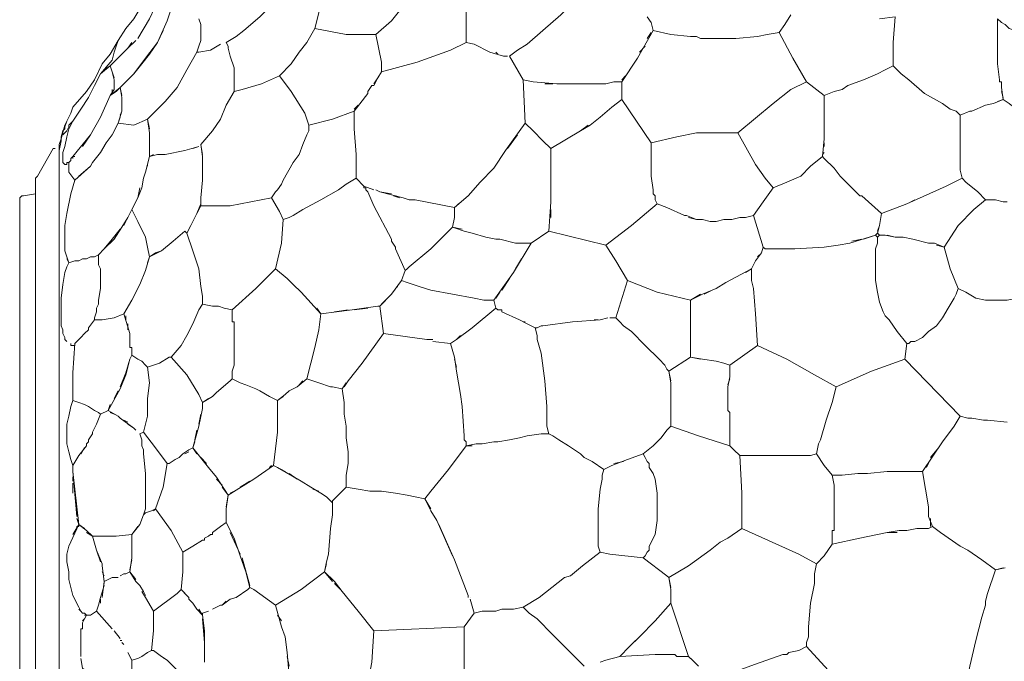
# Model space of a CAD drawing. Header units: inches. Extents: x 196 to 410, y 295 to 508.
# Tile 17 of 19: x 310 to 370, y 447 to 486. Entities that reach past the tile are written whole.
import ezdxf

# ---------------------------------------------------------------- set-up
doc = ezdxf.new("R2010")
doc.units = ezdxf.units.IN
doc.header["$MEASUREMENT"] = 0
doc.layers.add('Livello 1', color=7, linetype='Continuous')

# ---------------------------------------------------------------- blocks, each defined once
blk = doc.blocks.new('block 2')
at = {"layer": 'Livello 1', "color": 7, "lineweight": 9, "true_color": 0xffffff}
for points in [[(316.9, 485.841), (317.38, 486.44), (317.74, 487.04), (318.099, 487.641), (318.339, 488.36), (318.94, 488.96)], [(323.02, 485), (323.62, 485.36), (324.099, 485.721), (325.06, 486.561), (326.02, 487.521), (326.499, 488), (326.74, 488.24), (326.86, 488.48)], [(328.419, 485.841), (328.66, 486.801), (328.66, 487.761), (330.339, 488.48)], [(317.62, 485.24), (318.339, 486.44), (318.94, 487.761)], [(340.3, 484.16), (340.78, 484.521), (341.38, 484.881), (342.339, 485.721), (343.419, 486.681), (343.9, 487.16), (344.14, 487.4), (344.38, 487.761)], [(319.419, 486.32), (319.66, 487.04), (319.9, 487.16), (320.02, 487.28)], [(333.099, 486.32), (333.58, 486.92), (334.54, 487.04), (335.62, 487.16), (336.7, 487.4), (337.66, 487.641), (337.66, 486.2)], [(348.7, 486.561), (348.94, 486.2)], [(357.46, 486.681), (357.099, 486.08), (356.74, 485.601)], [(362.86, 486.44), (363.82, 486.561), (363.7, 485), (363.7, 483.561)], [(319.419, 486.32), (318.82, 485), (318.099, 484.04), (317.38, 483.08), (316.78, 482.48)], [(321.46, 486.08), (321.339, 486.44)], [(321.46, 486.08), (321.46, 485.841)], [(332.14, 485.48), (333.099, 486.32)], [(337.66, 485), (337.66, 486.2)], [(351.339, 485.36), (350.14, 485.48), (349.06, 485.721), (348.94, 486.2)], [(356.74, 485.601), (357.099, 486.08)], [(370.06, 486.44), (370.06, 485.721)], [(370.06, 486.44), (370.3, 486.2), (370.54, 486.08), (370.66, 485.96), (370.78, 485.841), (371.14, 485.721), (371.62, 485.48), (372.58, 485), (373.54, 484.641), (374.499, 484.4), (375.46, 484.04), (376.66, 483.92), (376.78, 483.92), (377.14, 483.801), (377.259, 483.801), (377.38, 483.801), (377.74, 483.801)], [(316.9, 485.841), (316.419, 485.12)], [(318.82, 485), (319.179, 485.721)], [(321.46, 485.48), (321.46, 485.12), (321.339, 484.761), (321.22, 484.4)], [(321.46, 485.841), (321.46, 485.721)], [(321.46, 485.841), (321.46, 485.841)], [(321.46, 485.841), (321.46, 485.841)], [(321.46, 485.841), (321.46, 485.841)], [(321.46, 485.721), (321.46, 485.601)], [(321.46, 485.721), (321.46, 485.721)], [(321.46, 485.721), (321.46, 485.721)], [(321.46, 485.721), (321.46, 485.721)], [(321.46, 485.721), (321.46, 485.721)], [(321.46, 485.721), (321.46, 485.721)], [(321.46, 485.601), (321.46, 485.601)], [(321.46, 485.601), (321.46, 485.601)], [(321.46, 485.601), (321.46, 485.601)], [(321.46, 485.601), (321.46, 485.601)], [(321.46, 485.48), (321.46, 485.601)], [(328.419, 485.841), (327.94, 485), (327.46, 484.4), (326.98, 483.681), (326.259, 482.96), (325.179, 482.48), (323.98, 482.12), (323.499, 482), (323.499, 482.24), (323.499, 482.36), (323.499, 482.601), (323.499, 483.44), (323.259, 484.16), (323.14, 484.641), (323.14, 484.761), (323.02, 485)], [(330.339, 485.48), (328.419, 485.841)], [(332.14, 485.48), (331.3, 485.48), (330.339, 485.48)], [(332.499, 483.2), (332.499, 483.801), (332.14, 485.48)], [(349.06, 485.721), (348.099, 484.04)], [(348.7, 485.24), (348.94, 485.601)], [(351.339, 485.36), (351.7, 485.36), (351.94, 485.24), (352.419, 485.24), (352.66, 485.24), (354.099, 485.24), (355.419, 485.36), (356.02, 485.48), (356.74, 485.601)], [(359.499, 481.761), (358.419, 482.601), (357.58, 484.04), (356.74, 485.601)], [(370.06, 485.721), (370.06, 485.721)], [(370.06, 485.721), (370.06, 485.721)], [(370.06, 485.601), (370.06, 485.721)], [(370.06, 485.601), (370.06, 485.48)], [(370.06, 484.521), (370.06, 485.48)], [(313.66, 481.04), (314.499, 482), (314.98, 482.721), (315.46, 483.681), (315.94, 484.28), (316.419, 485.12)], [(315.339, 483.08), (316.06, 483.92), (316.179, 484.4), (316.3, 484.761), (316.419, 485.12)], [(316.78, 482.48), (317.38, 483.08), (317.86, 483.681), (318.339, 484.28), (318.82, 485)], [(317.499, 485.12), (317.02, 484.641)], [(317.02, 484.641), (317.259, 485)], [(321.339, 484.4), (321.22, 484.4), (321.339, 484.761), (321.46, 485.12)], [(322.66, 484.881), (322.06, 484.521), (321.339, 484.4)], [(338.14, 484.881), (337.66, 485), (336.7, 484.521), (334.66, 483.801), (332.499, 483.2)], [(338.14, 484.881), (339.099, 484.4)], [(338.86, 484.521), (338.38, 484.761)], [(348.22, 484.4), (348.58, 484.761)], [(315.94, 483.561), (317.02, 484.641)], [(318.339, 479.721), (318.22, 480.32), (318.46, 480.561), (319.3, 481.4), (320.02, 482.24), (320.62, 483.32), (321.22, 484.4)], [(339.94, 484.16), (339.099, 484.4)], [(339.46, 484.4), (339.58, 484.28)], [(339.94, 484.16), (340.179, 484.16)], [(340.3, 484.16), (341.14, 482.721)], [(340.3, 484.16), (340.3, 484.16)], [(370.06, 484.521), (370.06, 484.04)], [(313.419, 479.721), (313.66, 480.2), (314.14, 480.92), (314.62, 481.641), (314.98, 482.36), (315.339, 483.08), (315.94, 483.561), (316.06, 483.2), (316.179, 482.721)], [(316.179, 482.841), (315.94, 483.561), (315.58, 483.32)], [(347.14, 482.601), (348.099, 484.04)], [(360.099, 482), (360.58, 482.12), (360.94, 482.36), (361.9, 482.721), (362.74, 483.08), (363.22, 483.32), (363.7, 483.561)], [(363.7, 483.561), (363.94, 483.32), (364.179, 483.08), (364.66, 482.721), (365.62, 481.881), (366.7, 481.28), (367.179, 480.92), (367.54, 480.801), (367.78, 480.561)], [(370.06, 483.681), (370.06, 484.04)], [(370.06, 483.681), (370.179, 482.721), (370.179, 482.601), (370.3, 482.601)], [(370.06, 483.681), (370.06, 483.681)], [(370.06, 483.681), (370.06, 483.681)], [(315.46, 483.2), (315.58, 483.32)], [(316.06, 482.96), (316.06, 482.96)], [(316.06, 482.96), (316.06, 482.96)], [(326.259, 482.96), (326.98, 482), (327.82, 480.681), (328.06, 479.96)], [(332.259, 482.841), (332.499, 483.2)], [(347.38, 482.96), (347.14, 482.721)], [(316.78, 482.48), (316.54, 482.24), (315.94, 481.761), (316.179, 482.12), (316.179, 482.24)], [(316.179, 482.48), (316.179, 482.721)], [(316.179, 482.48), (316.179, 482.36), (316.179, 482.24)], [(316.179, 482.36), (316.179, 482.36)], [(330.82, 480.801), (331.66, 481.881), (331.66, 482), (331.9, 482.36)], [(332.259, 482.841), (332.02, 482.36), (331.9, 482.36)], [(332.02, 482.48), (332.259, 482.841)], [(332.02, 482.36), (332.02, 482.36)], [(341.259, 480.08), (341.14, 482.721), (341.74, 482.601)], [(341.74, 482.601), (343.179, 482.48)], [(342.94, 482.48), (342.46, 482.48)], [(344.499, 482.48), (344.38, 482.48), (344.259, 482.48), (343.179, 482.48)], [(343.3, 482.48), (343.9, 482.48)], [(344.259, 482.48), (344.259, 482.48)], [(344.38, 482.48), (344.38, 482.48)], [(344.499, 482.48), (344.62, 482.48), (345.46, 482.48), (346.06, 482.48)], [(346.179, 482.48), (344.62, 482.48)], [(346.179, 482.48), (346.66, 482.601), (347.14, 482.601), (347.14, 481.521), (346.54, 481.04)], [(347.14, 482.601), (346.66, 482.601)], [(348.94, 478.881), (350.499, 479.24), (351.7, 479.48), (354.22, 479.48), (356.38, 481.28), (357.46, 482.12), (358.419, 482.601)], [(370.179, 482.721), (370.179, 482.721)], [(370.179, 482.601), (370.179, 482.601)], [(370.3, 482.36), (370.3, 482.48), (370.3, 482.601)], [(370.3, 482.48), (370.3, 482.48)], [(370.3, 482.36), (370.3, 482.24)], [(370.3, 482.36), (370.3, 482.36)], [(370.3, 482.36), (370.3, 482.36)], [(316.06, 482.12), (316.06, 481.881), (315.94, 481.761), (315.339, 480.44), (314.74, 479.36)], [(315.94, 481.761), (316.3, 482), (316.54, 482.24), (316.66, 481.641), (316.66, 481.521)], [(316.06, 482), (316.06, 482)], [(316.179, 482.12), (316.179, 482.12)], [(316.419, 482.12), (316.419, 482.12)], [(316.66, 481.761), (316.54, 482.24)], [(321.58, 478.16), (321.46, 478.761), (322.179, 479.601), (322.66, 480.32), (323.02, 481.16), (323.499, 482)], [(331.66, 482), (331.66, 482)], [(331.66, 481.881), (331.66, 481.881)], [(359.499, 481.761), (360.099, 482)], [(359.499, 481.761), (359.499, 481.04)], [(370.3, 482.24), (370.3, 482.24)], [(370.3, 482.24), (370.3, 482.24)], [(370.419, 481.521), (370.3, 482.24)], [(370.3, 482), (370.419, 481.641)], [(316.54, 480.561), (316.66, 480.801), (316.66, 481.4)], [(316.66, 481.641), (316.66, 481.641)], [(316.66, 481.521), (316.66, 481.4)], [(316.66, 481.521), (316.66, 481.521)], [(316.66, 481.521), (316.66, 481.521)], [(316.66, 481.521), (316.66, 481.521)], [(316.66, 481.28), (316.66, 480.92)], [(331.06, 481.16), (330.82, 480.92)], [(345.82, 480.44), (346.54, 481.04), (347.14, 481.521), (348.94, 478.881)], [(369.339, 481.16), (368.499, 480.801)], [(369.339, 481.16), (369.82, 481.28)], [(370.419, 481.521), (369.82, 481.28)], [(370.06, 481.4), (370.419, 481.521), (370.78, 481.28), (370.9, 481.16), (371.499, 480.801), (372.58, 480.08), (373.78, 479.36), (374.259, 479.12), (374.98, 478.761)], [(313.419, 480.44), (313.54, 480.681)], [(313.66, 481.04), (313.54, 480.681)], [(316.66, 480.801), (316.419, 480.08)], [(328.06, 479.96), (329.499, 480.32), (330.82, 480.801)], [(330.82, 480.801), (330.82, 480.08)], [(330.82, 480.32), (330.82, 480.801)], [(359.499, 480.681), (359.499, 481.04)], [(359.499, 480.681), (359.499, 479.12)], [(367.78, 480.561), (368.38, 480.801), (368.499, 480.801)], [(367.78, 480.561), (367.78, 480.08), (367.78, 479.601), (367.78, 478.521), (367.78, 477.561), (367.78, 477.2), (367.9, 476.721)], [(368.38, 480.801), (368.38, 480.801)], [(312.82, 478.28), (312.82, 478.761), (312.94, 479.12), (313.179, 479.96)], [(313.3, 480.2), (313.179, 479.841), (313.06, 479.601), (312.94, 479.24), (312.94, 479.12)], [(313.419, 479.96), (313.419, 479.841), (313.3, 479.601), (313.179, 479.48), (313.06, 479.36), (313.06, 479.48), (313.06, 479.601), (313.179, 479.721), (313.179, 479.96)], [(313.179, 479.96), (313.3, 480.2)], [(313.419, 480.44), (313.3, 480.2)], [(313.54, 480.08), (313.419, 479.96)], [(313.54, 480.08), (313.66, 480.2)], [(314.86, 477.681), (315.339, 478.28), (315.7, 478.881), (316.06, 479.36), (316.419, 480.08)], [(316.419, 480.08), (316.54, 480.44)], [(316.419, 480.08), (317.38, 479.96), (318.22, 480.32)], [(318.22, 480.32), (318.339, 479.48), (318.339, 479.36), (318.339, 479.24)], [(325.78, 475.521), (326.02, 475.881), (326.14, 476), (326.38, 476.36), (326.499, 476.601), (327.099, 477.681), (327.46, 478.16), (327.7, 478.761), (327.94, 479.36), (328.06, 479.601), (328.06, 479.96)], [(330.82, 479.721), (330.82, 480.08)], [(341.259, 480.08), (340.06, 478.4)], [(341.74, 479.601), (341.259, 480.08)], [(345.099, 479.96), (344.62, 479.601)], [(344.62, 479.601), (345.22, 479.96)], [(345.82, 480.44), (345.22, 479.96)], [(313.06, 477.681), (313.06, 477.801), (313.06, 477.92), (313.06, 478.04), (313.06, 478.28), (313.179, 478.641), (313.3, 479.24), (313.419, 479.721)], [(313.06, 479.36), (313.06, 479.36)], [(313.06, 479.36), (313.06, 479.36)], [(313.06, 479.36), (313.06, 479.36)], [(313.06, 479.36), (313.06, 479.36)], [(313.06, 479.36), (313.06, 479.36)], [(313.06, 479.36), (313.06, 479.36)], [(313.06, 479.36), (313.06, 479.36)], [(313.06, 479.36), (313.06, 479.36)], [(313.06, 479.36), (313.06, 479.36)], [(313.66, 478.04), (314.74, 479.36)], [(314.74, 479.36), (314.259, 478.641)], [(318.339, 479.48), (318.339, 479.48)], [(318.339, 479.36), (318.339, 479.36)], [(330.82, 479.721), (330.94, 478.16)], [(340.179, 478.521), (340.78, 479.36)], [(342.339, 479), (341.74, 479.601)], [(342.82, 478.521), (344.62, 479.601)], [(354.22, 479.48), (355.3, 477.561), (355.9, 476.721)], [(312.94, 479.12), (312.94, 479), (312.82, 478.4)], [(312.94, 479.12), (312.94, 479.12)], [(318.339, 478.881), (318.339, 478.04), (318.099, 477.08)], [(318.339, 478.881), (318.339, 479.24)], [(321.46, 478.761), (321.58, 478.04)], [(342.82, 478.521), (342.339, 479)], [(349.3, 475.16), (349.179, 475.4), (349.179, 475.641), (349.06, 475.761), (349.06, 476), (348.94, 476.841), (348.94, 477.801), (348.94, 478.28), (348.94, 478.521), (348.94, 478.881)], [(360.099, 477.32), (359.499, 477.92), (359.38, 478.04), (359.499, 479.12)], [(359.499, 478.881), (359.499, 478.641)], [(312.46, 478.521), (311.499, 476.841), (311.38, 476.721)], [(312.58, 478.521), (312.46, 478.521)], [(312.46, 478.521), (312.46, 478.521)], [(312.46, 478.521), (312.46, 478.521)], [(312.58, 478.521), (312.58, 478.521)], [(312.58, 478.521), (312.58, 478.521)], [(312.82, 437.48), (312.82, 478.4)], [(318.58, 478.16), (318.339, 478.04), (318.339, 478.521)], [(318.339, 478.04), (318.82, 478.16)], [(318.82, 478.16), (318.82, 478.16)], [(318.82, 478.16), (318.82, 478.16)], [(318.94, 478.16), (318.82, 478.16)], [(318.94, 478.16), (319.06, 478.16), (319.3, 478.16)], [(319.06, 478.16), (319.06, 478.16)], [(320.499, 478.4), (319.3, 478.16)], [(320.499, 478.4), (321.339, 478.641)], [(321.339, 478.641), (320.98, 478.521)], [(321.58, 478.28), (321.58, 478.28)], [(330.94, 477.32), (330.94, 478.16)], [(339.339, 477.32), (340.06, 478.4)], [(342.82, 478.521), (342.82, 477.08)], [(359.499, 478.28), (359.38, 478.16)], [(313.179, 477.561), (313.06, 477.681)], [(313.06, 477.681), (313.06, 477.681)], [(313.06, 477.681), (313.06, 477.681)], [(313.419, 477.681), (313.3, 477.681), (313.3, 477.561), (313.179, 477.561)], [(313.419, 471.561), (313.179, 472.28), (313.179, 473.36), (313.179, 473.841), (313.3, 474.561), (313.54, 475.761), (313.78, 476.601), (313.419, 477.08), (313.419, 477.681)], [(313.179, 477.561), (313.179, 477.561)], [(313.179, 477.561), (313.179, 477.561)], [(313.179, 477.561), (313.179, 477.561)], [(313.179, 477.561), (313.179, 477.561)], [(313.419, 477.681), (313.54, 477.801)], [(313.54, 477.801), (313.419, 477.681)], [(313.419, 477.681), (313.419, 477.681)], [(313.78, 478.04), (313.66, 478.04), (313.54, 477.92)], [(313.54, 477.801), (313.54, 477.92)], [(313.54, 477.801), (313.54, 477.801)], [(313.54, 477.801), (313.54, 477.801)], [(313.54, 477.801), (313.54, 477.801)], [(313.54, 477.801), (313.54, 477.801)], [(313.66, 478.04), (313.66, 477.92)], [(314.02, 476.841), (314.74, 477.44), (314.86, 477.681)], [(318.22, 477.44), (318.22, 477.561)], [(321.58, 478.04), (321.58, 478.04)], [(321.58, 478.04), (321.58, 478.04)], [(321.58, 477.801), (321.58, 477.92), (321.58, 478.04)], [(321.58, 477.92), (321.58, 477.92)], [(321.58, 477.801), (321.58, 477.561)], [(321.58, 477.801), (321.58, 477.801)], [(321.58, 477.801), (321.58, 477.801)], [(321.58, 476.601), (321.58, 477.561)], [(359.38, 478.04), (358.66, 477.44), (358.06, 476.841), (357.22, 476.48), (356.38, 476.12), (355.9, 476.721)], [(314.74, 477.44), (313.78, 476.601)], [(317.98, 476.721), (318.099, 477.08)], [(330.94, 477.32), (330.94, 476.721)], [(339.339, 477.32), (338.499, 476.48)], [(342.82, 476.12), (342.82, 476.24), (342.82, 477.08)], [(360.099, 477.32), (360.46, 476.841)], [(311.38, 440.12), (311.38, 475.761), (311.38, 476.721)], [(317.98, 476.721), (317.86, 476.12)], [(321.58, 476.601), (321.46, 475.521)], [(326.499, 474.2), (326.86, 474.32), (327.099, 474.44), (327.7, 474.801), (328.78, 475.4), (329.86, 476), (330.339, 476.36), (330.94, 476.721)], [(331.419, 476.24), (330.94, 476.721)], [(336.94, 474.92), (337.78, 475.641), (338.499, 476.48)], [(361.66, 475.641), (360.46, 476.841)], [(362.98, 474.561), (364.54, 475.16), (366.94, 476.24), (367.9, 476.721)], [(369.339, 475.4), (368.86, 475.881), (368.14, 476.48), (367.9, 476.721)], [(311.38, 475.761), (310.66, 475.641)], [(317.74, 476.12), (317.62, 475.521)], [(317.62, 475.521), (317.86, 476.12)], [(331.419, 476.24), (331.419, 476.12)], [(331.419, 476.24), (332.02, 476)], [(331.54, 476.12), (331.419, 476.12)], [(331.54, 476.12), (331.54, 476), (331.66, 475.881), (332.02, 475.04)], [(331.54, 476), (331.54, 476)], [(331.66, 475.881), (331.66, 475.881)], [(332.14, 476), (332.38, 475.881)], [(333.82, 475.521), (332.38, 475.881)], [(332.38, 475.881), (333.099, 475.761)], [(342.82, 476.24), (342.82, 476.24)], [(342.82, 476.12), (342.82, 476)], [(342.82, 476.12), (342.82, 476.12)], [(342.82, 476.12), (342.82, 476.12)], [(342.82, 476), (342.82, 475.28)], [(342.82, 476), (342.82, 476)], [(342.82, 476), (342.82, 476)], [(342.82, 476), (342.82, 476)], [(356.38, 476.12), (355.78, 475.28), (355.179, 474.44), (354.7, 474.32), (354.339, 474.32), (353.86, 474.2), (353.38, 474.2), (352.9, 474.08), (352.54, 474.08), (352.06, 474.2), (351.94, 474.2), (351.7, 474.2)], [(310.54, 475.641), (310.419, 475.521), (310.419, 475.4)], [(310.419, 440.48), (310.419, 475.4)], [(310.66, 475.641), (310.54, 475.641)], [(310.54, 475.641), (310.54, 475.641)], [(310.54, 475.641), (310.54, 475.641)], [(310.54, 475.641), (310.54, 475.641)], [(310.66, 475.641), (310.66, 475.641)], [(310.66, 475.641), (310.66, 475.641)], [(317.62, 474.08), (317.259, 474.801), (317.62, 475.521)], [(321.46, 475.04), (321.22, 474.561), (321.46, 475.16)], [(321.46, 475.04), (321.46, 475.16), (321.46, 475.4), (321.46, 475.521)], [(321.46, 475.04), (323.259, 475.04), (325.78, 475.521)], [(321.46, 475.4), (321.46, 475.16)], [(326.499, 474.2), (326.259, 474.681), (325.78, 475.521)], [(333.22, 475.641), (333.58, 475.521)], [(333.82, 475.521), (334.179, 475.4)], [(334.54, 475.4), (334.179, 475.4)], [(334.54, 475.4), (336.94, 474.92)], [(337.179, 475.16), (337.06, 475.04)], [(342.7, 473.48), (342.82, 475.28)], [(349.3, 475.16), (347.74, 473.841), (346.179, 472.641), (346.78, 471.681), (347.499, 470.48), (349.3, 469.761), (351.339, 469.28)], [(349.9, 474.92), (349.3, 475.16)], [(361.66, 475.641), (361.78, 475.641)], [(362.98, 474.561), (361.78, 475.641)], [(364.78, 475.28), (365.02, 475.4)], [(366.82, 472.521), (367.66, 473.841), (368.62, 474.801), (369.339, 475.4), (369.46, 475.4)], [(369.46, 475.4), (369.94, 475.4)], [(370.419, 475.28), (369.94, 475.4)], [(370.419, 475.28), (370.66, 475.28)], [(317.259, 474.801), (317.02, 474.32), (316.66, 473.721)], [(317.14, 474.561), (317.259, 474.801), (317.499, 474.32), (317.62, 474.08)], [(321.22, 474.561), (320.86, 473.841)], [(333.099, 472.881), (333.099, 473), (332.02, 475.04)], [(336.94, 474.92), (336.94, 474.32), (336.82, 473.721), (335.499, 472.4), (334.179, 471.32)], [(336.94, 474.44), (336.94, 474.681)], [(342.82, 474.801), (342.82, 474.32)], [(350.98, 474.44), (349.9, 474.92)], [(362.98, 474.561), (362.86, 473.841), (362.74, 473.48)], [(371.74, 475.04), (372.1, 474.561), (372.46, 474.2), (373.06, 473.12), (373.66, 471.92), (373.9, 471.32), (374.14, 470.841), (373.78, 470.48), (373.419, 470.24), (373.06, 470.12), (372.7, 469.881), (371.98, 469.521), (371.259, 469.4), (370.66, 469.28), (369.94, 469.28), (369.339, 469.28), (368.74, 469.4)], [(316.78, 473.841), (316.9, 474.08)], [(317.02, 474.32), (317.02, 474.32)], [(320.499, 473.48), (319.78, 472.881), (319.06, 472.28), (318.7, 472.16), (318.339, 471.92), (318.22, 472.521), (318.099, 473.12), (317.62, 474.08)], [(326.02, 471.2), (326.38, 472.761), (326.499, 474.2)], [(337.419, 473.601), (336.82, 473.721), (336.94, 474.32)], [(351.7, 474.2), (351.099, 474.44), (350.98, 474.44)], [(350.98, 474.44), (350.98, 474.44)], [(350.98, 474.44), (350.98, 474.44)], [(350.98, 474.44), (350.98, 474.44)], [(351.099, 474.44), (351.099, 474.44)], [(351.22, 474.32), (351.7, 474.2)], [(355.78, 472.521), (355.179, 474.44)], [(315.58, 472.4), (316.179, 473), (316.66, 473.721)], [(316.54, 473.601), (316.06, 473), (315.58, 472.4)], [(320.86, 473.841), (320.62, 473.36), (320.499, 473.48)], [(321.58, 469.04), (321.58, 469.28), (321.58, 469.521), (321.46, 470.12), (321.339, 471.2), (320.98, 472.28), (320.62, 473.36)], [(336.82, 473.721), (337.54, 473.48)], [(338.02, 473.36), (337.54, 473.48)], [(338.02, 473.36), (338.86, 473.12)], [(341.62, 472.761), (342.7, 473.48), (346.179, 472.641)], [(362.62, 473.24), (362.74, 473.36), (362.86, 473.24)], [(362.74, 473.36), (362.86, 473.841)], [(333.099, 473), (333.099, 473)], [(333.099, 472.881), (333.339, 472.521)], [(333.099, 472.881), (333.099, 472.881)], [(333.099, 472.881), (333.099, 472.881)], [(339.46, 473), (338.86, 473.12)], [(339.46, 473), (339.7, 473)], [(340.66, 472.761), (339.7, 473)], [(341.02, 472.761), (341.62, 472.761), (340.54, 470.96)], [(340.66, 472.761), (340.9, 472.761)], [(341.62, 472.761), (340.9, 472.761)], [(359.499, 472.521), (360.339, 472.641), (361.06, 472.761), (362.62, 473.24), (362.74, 473.12)], [(361.78, 473), (361.179, 472.881)], [(362.62, 473.24), (361.9, 473)], [(363.46, 468.08), (363.22, 468.32), (363.099, 468.561), (362.86, 469.16), (362.74, 469.761), (362.62, 470.48), (362.62, 471.08), (362.62, 471.801), (362.62, 472.04), (362.62, 472.4), (362.74, 472.761), (362.74, 473.12), (362.86, 473.24)], [(362.86, 473.24), (363.22, 473.24)], [(363.82, 473.12), (363.22, 473.24), (362.98, 473.24)], [(363.339, 473.24), (363.82, 473.12)], [(363.82, 473.12), (363.94, 473.12)], [(364.3, 473.12), (363.94, 473.12)], [(364.3, 473.12), (364.9, 473)], [(365.86, 472.761), (364.9, 473)], [(365.86, 472.761), (366.22, 472.761)], [(366.82, 472.521), (366.22, 472.761)], [(315.22, 472.04), (315.58, 472.4)], [(318.22, 471.561), (318.339, 471.92), (319.06, 472.28)], [(334.179, 471.32), (334.06, 471.2), (333.94, 471.08), (333.339, 472.4), (333.339, 472.521)], [(333.339, 472.4), (333.339, 472.4)], [(355.66, 472.16), (355.3, 471.681)], [(355.66, 472.16), (355.78, 472.521), (355.9, 472.4), (357.7, 472.4), (359.499, 472.521)], [(360.339, 472.641), (359.499, 472.521)], [(366.339, 472.641), (366.82, 472.521), (367.179, 471.2), (367.66, 470)], [(313.3, 471.801), (313.419, 471.561), (313.3, 471.32), (313.179, 470.96), (313.06, 470.24), (312.94, 469.4), (312.94, 468.681), (312.94, 468.08), (312.94, 467.721), (313.06, 467.48), (313.06, 467.24), (313.179, 467), (313.179, 466.881), (313.3, 466.761)], [(313.419, 471.561), (313.78, 471.681), (313.9, 471.681)], [(314.499, 471.801), (314.259, 471.801), (314.02, 471.681), (313.9, 471.681)], [(314.02, 471.681), (314.259, 471.801)], [(314.499, 471.801), (314.74, 471.92), (314.86, 471.92)], [(314.98, 471.92), (314.74, 471.92)], [(315.22, 472.04), (314.98, 471.92)], [(315.339, 468.08), (314.98, 468.08), (314.98, 468.2), (315.099, 468.561), (315.099, 468.801), (315.22, 469.04), (315.22, 469.28), (315.339, 470), (315.339, 470.601), (315.339, 471.08), (315.339, 471.2), (315.22, 471.44), (315.22, 471.801), (315.22, 472.04)], [(318.339, 471.92), (318.099, 471.08), (317.74, 470.24), (317.259, 469.28), (316.78, 468.44), (316.179, 468.2), (315.46, 468.08)], [(340.66, 471.2), (341.02, 471.801)], [(355.06, 471.2), (355.3, 471.681)], [(355.419, 471.92), (355.54, 472.04)], [(323.38, 468.681), (324.82, 470), (326.02, 471.2), (326.74, 470.601)], [(333.7, 470.48), (333.94, 471.08)], [(339.339, 469.28), (340.54, 470.96)], [(355.06, 471.2), (353.499, 470.36)], [(354.7, 470.96), (355.06, 471.2), (355.06, 470.48)], [(326.74, 470.601), (327.099, 470.24)], [(333.7, 470.48), (333.099, 469.641)], [(333.7, 470.48), (334.06, 470.36), (334.78, 470.12), (335.499, 469.881), (336.82, 469.641), (338.14, 469.4), (338.74, 469.28), (338.98, 469.28), (339.339, 469.28)], [(340.3, 470.601), (339.82, 469.881)], [(346.78, 468.2), (347.499, 470.48)], [(352.9, 470), (353.499, 470.36)], [(355.179, 470), (355.06, 470.48)], [(316.78, 468.44), (317.259, 469.28), (317.74, 470.24)], [(327.58, 469.761), (327.099, 470.24)], [(327.58, 469.761), (328.78, 468.44)], [(333.339, 470), (333.46, 470.12)], [(339.7, 469.761), (339.46, 469.4)], [(352.9, 470), (352.06, 469.641)], [(352.179, 469.641), (352.66, 469.881)], [(355.179, 470), (355.3, 468.44)], [(367.66, 470), (367.54, 469.641), (367.419, 469.4), (367.06, 468.801), (366.7, 468.2), (366.339, 467.721), (365.86, 467.36), (365.499, 467), (365.02, 466.761), (364.78, 466.761), (364.66, 466.641), (364.54, 466.641), (363.94, 467.36), (363.46, 468.08)], [(368.74, 469.4), (368.14, 469.761), (367.66, 470)], [(332.38, 468.92), (333.099, 469.641)], [(332.98, 469.521), (332.499, 469.04)], [(339.339, 469.28), (339.46, 468.801), (338.02, 467.601)], [(351.94, 469.641), (351.339, 469.28)], [(351.339, 469.28), (352.06, 469.641)], [(351.339, 469.28), (351.339, 465.801)], [(321.58, 469.04), (321.339, 468.681), (320.98, 467.841), (320.62, 467.12), (320.259, 466.521), (319.66, 465.801)], [(321.58, 469.04), (322.179, 468.92)], [(322.3, 468.92), (322.179, 468.92)], [(322.3, 468.92), (322.3, 468.92)], [(322.3, 468.92), (322.3, 468.92)], [(322.3, 468.92), (322.3, 468.92)], [(322.419, 468.92), (322.3, 468.92)], [(322.419, 468.92), (322.54, 468.92)], [(322.419, 468.92), (322.419, 468.92)], [(322.419, 468.92), (322.419, 468.92)], [(322.54, 468.92), (322.9, 468.801)], [(322.54, 468.92), (322.54, 468.92)], [(322.54, 468.92), (322.54, 468.92)], [(322.54, 468.92), (322.54, 468.92)], [(323.38, 468.681), (322.9, 468.801)], [(323.38, 468.681), (323.38, 468.08)], [(328.78, 468.44), (328.54, 468.801)], [(328.78, 468.44), (330.7, 468.681)], [(330.46, 468.681), (329.62, 468.561)], [(332.38, 468.92), (332.259, 468.92), (330.7, 468.681)], [(330.82, 468.681), (331.66, 468.801)], [(332.38, 468.92), (332.62, 467.24), (331.3, 465.44)], [(332.259, 468.92), (332.259, 468.92)], [(339.46, 468.801), (339.58, 468.681)], [(339.82, 468.561), (339.82, 468.681), (339.7, 468.681), (339.58, 468.681)], [(339.7, 468.681), (339.7, 468.681)], [(339.82, 468.681), (339.82, 468.681)], [(339.82, 468.561), (340.9, 468.08)], [(314.98, 468.08), (314.62, 467.601), (314.62, 467.48)], [(314.62, 467.601), (314.98, 468.08)], [(315.46, 468.08), (315.339, 468.08)], [(316.78, 468.44), (317.14, 467.24), (317.14, 466.521)], [(316.9, 468.08), (316.9, 468.32)], [(323.38, 467.96), (323.38, 468.08)], [(323.38, 467.96), (323.499, 467.96)], [(323.499, 467.601), (323.499, 467.721), (323.499, 467.96)], [(327.94, 464.48), (328.179, 465.44), (328.419, 466.4), (328.66, 467.48), (328.78, 468.44)], [(341.86, 467.601), (341.38, 467.841), (340.9, 468.08)], [(341.14, 467.96), (341.259, 467.96)], [(342.339, 467.721), (344.14, 467.96)], [(346.3, 468.2), (345.82, 468.08), (344.14, 467.96)], [(345.46, 468.08), (345.7, 468.08)], [(346.78, 468.2), (346.419, 468.2)], [(346.78, 468.2), (347.02, 467.96), (347.259, 467.721), (347.74, 467.36), (348.58, 466.521), (349.419, 465.681), (349.78, 465.32), (349.9, 465.08), (350.02, 464.96)], [(355.419, 466.521), (355.3, 468.44)], [(312.82, 467.601), (312.82, 467.601)], [(314.38, 467.24), (314.62, 467.48)], [(314.62, 467.601), (314.62, 467.601)], [(317.02, 467.48), (317.02, 467.841)], [(323.499, 467.721), (323.499, 467.721)], [(323.499, 467.601), (323.499, 467.48)], [(323.499, 466.28), (323.499, 467.48)], [(337.06, 466.881), (338.02, 467.601)], [(341.86, 467.601), (341.98, 467.601)], [(342.7, 461.12), (342.58, 461.601), (342.58, 461.96), (342.58, 462.801), (342.46, 464.36), (342.22, 466.04), (341.98, 466.881), (341.98, 467.12), (341.86, 467.601)], [(342.339, 467.721), (342.22, 467.721), (341.98, 467.601)], [(342.22, 467.721), (342.22, 467.721)], [(313.78, 466.521), (313.78, 466.641), (314.14, 467)], [(314.02, 466.881), (313.78, 466.641)], [(314.38, 467.24), (314.14, 467)], [(314.14, 467), (314.14, 467)], [(314.14, 467), (314.14, 467)], [(317.259, 466.4), (317.14, 466.4), (317.14, 467.24)], [(335.259, 466.881), (332.62, 467.24)], [(335.259, 466.881), (335.62, 466.881)], [(335.62, 466.881), (335.62, 466.881)], [(335.62, 466.761), (336.7, 466.641)], [(337.06, 464.96), (336.94, 465.801), (336.7, 466.641), (337.06, 466.881)], [(337.3, 467.12), (337.06, 466.881)], [(313.54, 466.641), (313.54, 466.521)], [(313.54, 466.521), (313.54, 466.521)], [(313.54, 466.521), (313.66, 466.521), (313.78, 466.521)], [(313.66, 463.16), (313.66, 464.841), (313.78, 466.641)], [(317.259, 466.4), (317.259, 465.92), (317.14, 465.681)], [(317.14, 466.4), (317.14, 466.4)], [(317.259, 466.04), (317.259, 466.28)], [(323.499, 466.28), (323.499, 465.801)], [(336.7, 466.641), (336.94, 465.801)], [(353.38, 465.44), (353.74, 465.32), (355.419, 466.521)], [(355.419, 466.521), (355.419, 466.521)], [(355.419, 466.521), (357.22, 465.681)], [(364.54, 466.641), (364.419, 465.681)], [(316.54, 464), (316.9, 464.841), (317.14, 465.681)], [(317.14, 465.681), (316.9, 464.721), (316.54, 463.881)], [(317.259, 465.92), (317.62, 465.681)], [(317.86, 465.561), (317.62, 465.681)], [(317.86, 465.561), (318.099, 465.32), (318.22, 465.2)], [(319.66, 465.801), (319.54, 465.801), (318.94, 465.44)], [(321.339, 463.521), (320.62, 464.721), (319.66, 465.801)], [(323.499, 465.32), (323.499, 465.801)], [(336.94, 465.681), (337.06, 465.2)], [(350.02, 464.96), (351.339, 465.801)], [(351.339, 465.801), (352.06, 465.681)], [(351.94, 465.681), (351.339, 465.801)], [(352.9, 465.561), (352.06, 465.681)], [(352.9, 465.561), (353.38, 465.44)], [(357.22, 465.681), (358.9, 464.721), (360.22, 464)], [(367.419, 461.601), (367.78, 462.2), (364.419, 465.681), (362.38, 464.96)], [(319.54, 459.32), (319.419, 459.32), (318.7, 460.28), (317.98, 461.24), (318.22, 462.2), (318.22, 463.28), (318.339, 464.24), (318.22, 465.2)], [(318.94, 465.44), (318.22, 465.2), (318.099, 465.32)], [(323.499, 465.32), (323.38, 464.96)], [(323.38, 464.48), (323.38, 464.96)], [(330.46, 464.36), (331.3, 465.44)], [(337.06, 464.96), (337.3, 463.521)], [(350.14, 464.36), (350.02, 464.96)], [(350.02, 464.96), (350.14, 464.24)], [(353.62, 464), (353.74, 464.601), (353.74, 465.32)], [(353.74, 465.32), (353.74, 464.601)], [(360.22, 464), (362.38, 464.96)], [(323.38, 464.48), (323.259, 464.36), (322.419, 463.641), (322.179, 463.4)], [(323.38, 464.841), (323.38, 464.48)], [(323.38, 464.48), (323.86, 464.24)], [(327.94, 464.48), (327.339, 464)], [(327.46, 464.12), (327.7, 464.36)], [(327.94, 464.48), (328.66, 464.24)], [(330.46, 464.36), (330.22, 464)], [(353.74, 464.48), (353.62, 464.12)], [(315.82, 462.561), (316.54, 463.881)], [(316.419, 463.761), (316.179, 463.28)], [(324.22, 464.12), (323.86, 464.24)], [(324.22, 464.12), (324.82, 463.881)], [(325.06, 463.761), (324.82, 463.881)], [(325.06, 463.761), (325.66, 463.4)], [(326.86, 463.761), (326.62, 463.521)], [(326.86, 463.761), (327.339, 464)], [(327.339, 464), (327.339, 464)], [(327.339, 464), (327.339, 464)], [(329.38, 464), (328.66, 464.24)], [(329.499, 464), (329.38, 464)], [(330.099, 463.881), (329.499, 464)], [(330.099, 463.881), (330.339, 464.24)], [(330.339, 457.881), (330.339, 458.601), (330.46, 459.32), (330.46, 460.04), (330.339, 460.881), (330.339, 461.601), (330.22, 462.32), (330.22, 463.04), (330.099, 463.881)], [(350.14, 463.761), (350.14, 464.24)], [(350.14, 463.761), (350.14, 462.2)], [(353.62, 464), (353.62, 463.04)], [(360.22, 464), (359.98, 463.04)], [(313.66, 463.16), (313.54, 462.801), (313.419, 462.2), (313.3, 461.721), (313.3, 461.12), (313.3, 460.521), (313.419, 460.04), (313.54, 459.561), (313.66, 459.2)], [(313.66, 463.16), (314.02, 463.04)], [(321.94, 463.28), (321.58, 463.04), (321.339, 463.521)], [(321.58, 463.04), (322.179, 463.4)], [(321.94, 463.28), (321.94, 463.28)], [(322.419, 463.641), (322.419, 463.641)], [(326.499, 463.4), (326.14, 463.16), (325.66, 463.4)], [(326.14, 459.08), (325.9, 459.2), (326.14, 461.24), (326.14, 463.16), (326.62, 463.521)], [(337.419, 462.801), (337.3, 463.521)], [(314.02, 463.04), (314.38, 462.92)], [(314.62, 462.801), (314.38, 462.92)], [(314.62, 462.801), (314.98, 462.561), (315.22, 462.44)], [(315.22, 462.44), (314.98, 462.561)], [(315.099, 461.721), (315.339, 462.32), (315.82, 462.561), (316.419, 462.2)], [(315.94, 462.92), (315.82, 462.561)], [(321.58, 462.681), (321.339, 461.601)], [(321.58, 463.04), (321.58, 462.801)], [(321.58, 462.681), (321.58, 462.801)], [(337.419, 462.801), (337.54, 461)], [(353.62, 463.04), (353.62, 463.04)], [(353.62, 463.04), (353.62, 463.04)], [(353.62, 462.92), (353.62, 463.04)], [(353.62, 462.92), (353.62, 462.92)], [(353.62, 462.92), (353.62, 462.561)], [(353.62, 462.92), (353.62, 462.92)], [(353.74, 462.44), (353.62, 462.561)], [(359.62, 461.96), (359.98, 463.04)], [(315.339, 462.32), (315.22, 462.44)], [(316.179, 462.32), (315.94, 462.44)], [(316.419, 462.2), (316.419, 462.2)], [(316.54, 462.08), (316.419, 462.2)], [(316.419, 462.2), (316.419, 462.2)], [(316.54, 462.08), (316.54, 462.08)], [(316.54, 462.08), (317.38, 461.48), (317.499, 461.36)], [(316.54, 462.08), (316.54, 462.08)], [(317.02, 461.841), (316.78, 461.96)], [(321.339, 461.721), (321.46, 462.32)], [(350.14, 462.08), (350.14, 461.601), (349.9, 461.36)], [(350.14, 461.601), (350.14, 462.2)], [(353.74, 462.44), (353.74, 462.44)], [(353.74, 462.44), (353.74, 462.32)], [(353.74, 462.44), (353.74, 462.44)], [(353.74, 462.32), (353.74, 462.32)], [(353.74, 462.32), (353.74, 462.32)], [(353.74, 460.4), (353.74, 462.32)], [(359.62, 461.96), (359.259, 460.761), (359.14, 460.521)], [(367.78, 462.2), (368.259, 462.08)], [(368.499, 462.08), (368.259, 462.08)], [(368.499, 462.08), (369.22, 461.96)], [(369.46, 461.96), (369.22, 461.96)], [(369.46, 461.96), (370.66, 461.841)], [(314.62, 460.641), (314.62, 460.761), (314.86, 461.12), (314.86, 461.24), (315.099, 461.721)], [(315.099, 461.721), (314.86, 461.24)], [(317.38, 461.48), (317.02, 461.721)], [(321.22, 459.92), (320.98, 460.28), (321.339, 461.601)], [(321.22, 461.36), (321.099, 460.761)], [(349.9, 461.36), (349.54, 460.881)], [(350.14, 461.601), (351.82, 461)], [(366.7, 460.641), (367.419, 461.601)], [(314.62, 460.761), (314.62, 460.761)], [(314.86, 461.12), (314.86, 461.12)], [(317.98, 461.24), (317.74, 461.12)], [(317.74, 461.12), (317.86, 460.761), (317.86, 460.4), (317.98, 460.16), (317.98, 459.92), (318.099, 458.721), (318.099, 457.4), (318.099, 457.16), (318.099, 456.801), (318.099, 456.561), (317.98, 456.2)], [(337.54, 461), (337.54, 460.881)], [(337.54, 461), (337.54, 461)], [(337.54, 461), (337.54, 461)], [(337.54, 461), (337.54, 461)], [(337.54, 460.881), (337.54, 460.881)], [(337.54, 460.881), (337.54, 460.881)], [(338.02, 460.4), (337.66, 460.4), (337.66, 460.641), (337.54, 460.761), (337.54, 460.881)], [(337.54, 460.761), (337.54, 460.761)], [(339.58, 460.641), (340.3, 460.761)], [(340.9, 460.881), (340.3, 460.761)], [(340.9, 460.881), (341.38, 461)], [(341.38, 461), (342.22, 461.12)], [(342.7, 461.12), (342.22, 461.12)], [(346.06, 458.96), (345.339, 459.44), (344.86, 459.681), (344.62, 459.92), (343.9, 460.4), (343.3, 460.761), (342.94, 461), (342.7, 461.12)], [(349.3, 460.641), (349.54, 460.881)], [(353.74, 460.4), (351.82, 461)], [(359.259, 460.761), (359.259, 460.761)], [(314.02, 459.801), (314.499, 460.4)], [(314.38, 460.28), (314.14, 459.92)], [(314.499, 460.521), (314.62, 460.641)], [(314.499, 460.521), (314.499, 460.521)], [(314.499, 460.521), (314.499, 460.4)], [(314.499, 460.521), (314.499, 460.521)], [(314.62, 460.641), (314.62, 460.641)], [(314.62, 460.641), (314.62, 460.641)], [(314.62, 460.641), (314.62, 460.641)], [(320.98, 460.28), (320.74, 460.16), (320.38, 459.92)], [(321.099, 460.641), (320.98, 460.28)], [(320.98, 460.28), (321.94, 459.08)], [(335.499, 456.44), (335.14, 457.16), (335.499, 457.641), (336.58, 458.96), (337.66, 460.4), (338.259, 460.521)], [(337.66, 460.641), (337.66, 460.641)], [(337.78, 460.4), (337.78, 460.4)], [(338.62, 460.521), (338.259, 460.521)], [(338.62, 460.521), (339.339, 460.641)], [(339.58, 460.641), (339.339, 460.641)], [(348.46, 459.92), (349.06, 460.4)], [(349.3, 460.641), (349.06, 460.4)], [(353.74, 460.4), (353.98, 460.16), (354.339, 459.801), (354.46, 457.521)], [(359.02, 459.92), (359.14, 460.521)], [(359.14, 460.521), (359.14, 460.521)], [(359.14, 460.521), (359.14, 460.521)], [(365.499, 458.841), (366.7, 460.641)], [(366.46, 460.28), (365.98, 459.681)], [(314.02, 459.801), (313.66, 459.2)], [(319.54, 459.32), (319.9, 459.561)], [(320.14, 459.681), (319.9, 459.561)], [(320.14, 459.681), (320.38, 459.92)], [(320.499, 459.92), (320.74, 460.04)], [(321.099, 460.04), (321.099, 460.04)], [(321.82, 459.32), (321.46, 459.681)], [(346.54, 459.2), (347.499, 459.561)], [(348.46, 459.92), (347.499, 459.561)], [(348.46, 459.92), (348.58, 459.681), (348.7, 459.44), (348.82, 459.32), (348.82, 459.08), (349.06, 458.721), (349.179, 458.36), (349.3, 457.521), (349.3, 456.681), (349.3, 455.841), (349.179, 455), (348.82, 454.28), (348.82, 454.04), (348.7, 453.92), (348.58, 453.681), (348.46, 453.561)], [(354.339, 459.801), (357.94, 459.801)], [(357.94, 459.801), (358.66, 459.801)], [(359.02, 459.92), (358.66, 459.801)], [(359.02, 459.92), (359.499, 459.2)], [(313.66, 459.2), (313.66, 459.08)], [(313.66, 458.841), (313.66, 459.08)], [(320.38, 453.92), (319.66, 455.24), (318.7, 456.561), (319.179, 457.881), (319.419, 459.32)], [(322.419, 458.48), (321.94, 459.08)], [(325.9, 459.2), (324.7, 458.36)], [(325.66, 459.08), (325.78, 459.2)], [(326.14, 459.08), (327.58, 458.24)], [(326.62, 458.841), (326.38, 458.96)], [(345.82, 453.92), (345.7, 454.28), (345.7, 454.521), (345.7, 455.24), (345.7, 455.96), (345.7, 456.561), (345.82, 457.761), (345.94, 458.36), (345.94, 458.601), (346.06, 458.96)], [(346.54, 459.2), (346.06, 458.96)], [(346.06, 458.96), (346.06, 458.96)], [(347.259, 459.44), (346.66, 459.32)], [(359.98, 458.601), (359.499, 459.2)], [(365.86, 459.32), (365.74, 459.08)], [(313.9, 456.32), (313.9, 456.08), (313.66, 458.841), (314.02, 455.601)], [(313.66, 458.24), (313.66, 458.48)], [(322.419, 458.48), (323.14, 457.4), (323.02, 456.561)], [(322.78, 458), (322.419, 458.36)], [(323.02, 456.681), (323.14, 457.4), (324.7, 458.36)], [(327.339, 458.36), (326.86, 458.721)], [(359.98, 458.601), (360.58, 458.601), (361.54, 458.721), (362.14, 458.721), (363.339, 458.841), (364.419, 458.841), (365.02, 458.841), (365.499, 458.841)], [(359.98, 458.601), (360.099, 458), (360.099, 457.881)], [(365.499, 458.841), (365.86, 456.681)], [(313.66, 457.521), (313.66, 458.12)], [(313.66, 458), (313.66, 457.521)], [(323.14, 457.4), (322.78, 457.881)], [(324.46, 458.24), (323.86, 457.881)], [(328.179, 457.881), (327.58, 458.24)], [(328.179, 457.881), (328.78, 457.521), (329.14, 457.28)], [(328.66, 457.641), (328.3, 457.761)], [(329.499, 457.04), (330.339, 457.881), (331.06, 457.761)], [(331.78, 457.641), (331.06, 457.761)], [(360.099, 458), (360.099, 458)], [(360.099, 457.881), (360.099, 457.641)], [(360.099, 457.881), (360.099, 457.881)], [(360.099, 457.881), (360.099, 457.881)], [(360.099, 457.881), (360.099, 457.881)], [(323.14, 457.4), (323.14, 457.4)], [(323.499, 457.641), (323.259, 457.521)], [(329.14, 457.28), (328.78, 457.521)], [(329.38, 457.04), (329.14, 457.28)], [(331.78, 457.641), (332.499, 457.641)], [(333.339, 457.521), (332.499, 457.641)], [(333.339, 457.521), (334.06, 457.4)], [(334.06, 457.4), (334.54, 457.28), (335.14, 457.16), (335.499, 456.561)], [(335.499, 457.641), (335.14, 457.16), (334.54, 457.28)], [(354.46, 457.521), (354.46, 455.36), (353.62, 454.761), (353.14, 454.521)], [(360.099, 456.801), (360.099, 457.641)], [(318.7, 456.561), (318.46, 456.44), (318.099, 456.32)], [(318.58, 456.44), (318.7, 456.561)], [(323.02, 455.721), (323.02, 456.561)], [(329.38, 457.04), (329.499, 456.92)], [(329.499, 456.2), (329.499, 456.561), (329.499, 456.92), (329.499, 457.04)], [(329.499, 456.92), (329.499, 456.561)], [(360.099, 456.801), (360.099, 455.841)], [(365.86, 456.681), (365.86, 456.08)], [(313.9, 456.08), (313.9, 456.08)], [(314.38, 455.36), (314.02, 455.601), (313.9, 455.96)], [(317.98, 456.2), (317.74, 455.601)], [(317.98, 456.2), (318.099, 456.32)], [(318.099, 456.32), (318.46, 456.44)], [(323.02, 456.44), (323.02, 455.841)], [(329.499, 456.2), (329.38, 455.36)], [(329.499, 456.2), (329.499, 456.2)], [(329.499, 456.2), (329.499, 456.2)], [(335.499, 456.44), (335.86, 455.841)], [(366.1, 455.48), (365.86, 456.08)], [(365.98, 455.96), (365.98, 455.48)], [(313.66, 455), (314.02, 455.601), (313.419, 454.28), (313.3, 453.801), (313.3, 453.32), (313.419, 452.721), (313.419, 452.24), (313.54, 451.761), (313.66, 451.28)], [(313.9, 455.36), (313.9, 455.48), (314.02, 455.48), (314.02, 455.601), (314.499, 455.24)], [(313.9, 455.48), (313.9, 455.36)], [(314.02, 455.601), (314.02, 455.48)], [(314.259, 455.36), (314.259, 455.36)], [(317.259, 454.641), (317.259, 455), (317.74, 455.601)], [(317.62, 455.48), (317.259, 455)], [(322.66, 455.48), (322.179, 455.12)], [(322.66, 455.48), (323.02, 455.721)], [(323.02, 455.721), (323.499, 454.761), (323.86, 453.681)], [(329.259, 453.801), (329.38, 455.36)], [(336.82, 453.681), (335.86, 455.841)], [(335.98, 455.601), (336.94, 453.44), (337.78, 451.28), (337.78, 451.16)], [(357.94, 453.801), (354.46, 455.36)], [(360.099, 455.841), (360.099, 455.841)], [(360.099, 455.841), (360.099, 455.841)], [(360.099, 455.48), (360.099, 455.841)], [(360.099, 455.48), (360.099, 455.36)], [(360.099, 455.36), (360.099, 455.36)], [(360.099, 455.36), (360.099, 455.36)], [(360.099, 455.24), (360.099, 455.36)], [(364.54, 455.24), (365.14, 455.36)], [(365.86, 455.36), (365.14, 455.36)], [(365.38, 455.36), (365.74, 455.36)], [(366.1, 455.48), (365.86, 455.36)], [(366.1, 455.48), (366.58, 455.12)], [(314.86, 454.881), (314.499, 455.24)], [(314.499, 455.12), (314.86, 454.881)], [(315.099, 454.04), (314.86, 454.881), (315.099, 454.881)], [(315.099, 454.881), (316.3, 454.881)], [(315.099, 454.881), (315.099, 454.881)], [(317.259, 455), (316.3, 454.881)], [(317.259, 455), (317.259, 454.521)], [(321.94, 454.881), (321.7, 454.761)], [(321.7, 454.761), (321.7, 454.761)], [(321.7, 454.761), (321.7, 454.761)], [(321.7, 454.641), (321.7, 454.761)], [(321.94, 454.881), (322.06, 455)], [(322.06, 455), (322.06, 455)], [(322.06, 455), (322.06, 455)], [(322.179, 455), (322.06, 455)], [(322.06, 455), (322.06, 455)], [(322.06, 455), (322.06, 455)], [(322.179, 455.12), (322.179, 455.12)], [(322.179, 455.12), (322.179, 455.12)], [(322.179, 455), (322.179, 455.12)], [(323.86, 453.801), (323.259, 455.12)], [(360.099, 455.24), (359.98, 455.24)], [(363.94, 455.12), (363.339, 455.12), (361.66, 454.761), (359.98, 454.4), (359.98, 455.24)], [(363.339, 455.12), (364.06, 455.24)], [(364.54, 455.24), (364.06, 455.24)], [(367.78, 454.28), (366.58, 455.12)], [(317.259, 454.04), (317.259, 454.521)], [(320.62, 451.28), (320.259, 451.641), (320.38, 452.721), (320.38, 453.92), (320.98, 454.28), (321.58, 454.641)], [(321.58, 454.641), (321.58, 454.641)], [(321.7, 454.641), (321.58, 454.641)], [(321.58, 454.641), (321.58, 454.641)], [(352.54, 454.04), (353.14, 454.521)], [(359.98, 454.4), (359.499, 453.681)], [(367.78, 454.28), (368.259, 454.04)], [(315.339, 453.32), (315.099, 454.04)], [(315.099, 454.04), (315.46, 453.2), (315.46, 453.08)], [(317.14, 452.721), (317.259, 453.561), (317.259, 453.681)], [(317.259, 454.04), (317.259, 453.681)], [(317.259, 453.561), (317.259, 453.561)], [(324.7, 451.641), (324.46, 451.761), (324.22, 452.721), (323.86, 453.681)], [(323.98, 453.561), (324.46, 451.881)], [(329.259, 453.801), (329.14, 453.32)], [(345.82, 453.92), (344.74, 453.08)], [(345.82, 453.92), (346.419, 453.801)], [(346.419, 453.801), (348.46, 453.561)], [(348.46, 453.561), (349.9, 452.48), (350.02, 452.36), (350.14, 451.641)], [(352.54, 454.04), (351.22, 453.08)], [(359.02, 453.2), (357.94, 453.801)], [(359.02, 453.2), (359.499, 453.681)], [(368.259, 454.04), (369.1, 453.44)], [(315.46, 453.2), (315.46, 453.2)], [(316.06, 452.36), (315.58, 452.12), (315.46, 453.08)], [(317.259, 453.44), (317.14, 452.841)], [(329.499, 452.12), (329.02, 452.721), (329.14, 453.32)], [(329.14, 453.2), (329.02, 452.721)], [(344.02, 452.48), (344.74, 453.08)], [(350.14, 451.761), (350.02, 452.36), (351.22, 453.08)], [(359.02, 453.2), (358.9, 452.601), (358.9, 452), (358.66, 450.801), (358.54, 449.36), (358.54, 448.761), (358.419, 448.4), (358.419, 448.16)], [(370.419, 452.96), (369.94, 452.841), (369.1, 453.44)], [(369.94, 452.841), (370.54, 452.96)], [(315.46, 452.721), (315.58, 452.48)], [(316.06, 452.36), (316.419, 452.36)], [(316.54, 452.48), (316.78, 452.601)], [(317.14, 452.721), (316.9, 452.601), (316.78, 452.601)], [(316.9, 452.601), (316.9, 452.601)], [(317.14, 452.721), (317.499, 452.12)], [(317.499, 452.24), (317.14, 452.721)], [(329.02, 452.721), (327.58, 451.641), (326.02, 450.681)], [(329.02, 452.721), (329.62, 452.12)], [(341.14, 450.561), (342.099, 451.16), (343.66, 452.36)], [(344.02, 452.48), (343.66, 452.36)], [(369.94, 452.841), (369.46, 451.4), (369.339, 450.92), (369.339, 450.681), (369.1, 449.96), (368.74, 448.521), (368.38, 446.96), (368.259, 446.36), (368.14, 445.641)], [(315.339, 451.16), (315.58, 451.881)], [(315.58, 452.12), (315.46, 451.16)], [(315.58, 452), (315.58, 452.12)], [(317.74, 451.881), (317.499, 452.12)], [(317.74, 451.881), (317.98, 451.521), (318.099, 451.28)], [(324.46, 451.761), (324.339, 451.641)], [(332.02, 449.12), (331.06, 450.32), (330.099, 451.521), (329.62, 452.12)], [(329.62, 452), (329.98, 451.641)], [(314.02, 450.561), (313.66, 451.28)], [(315.339, 451.16), (315.22, 450.681), (315.099, 450.32), (314.74, 450.08), (314.499, 450.08), (314.38, 450.2)], [(318.099, 451.16), (317.86, 451.521)], [(318.58, 450.32), (318.099, 451.16)], [(319.419, 447.32), (319.06, 447.561), (318.58, 447.92), (318.46, 447.92), (318.58, 449.12), (318.58, 450.32), (320.02, 451.4)], [(320.02, 451.4), (320.259, 451.641)], [(320.259, 451.641), (320.74, 451.16), (320.74, 451.04)], [(320.499, 451.4), (320.499, 451.4)], [(320.74, 451.16), (320.74, 451.16)], [(323.62, 451.16), (323.259, 451.04)], [(323.62, 451.16), (324.339, 451.641)], [(324.7, 451.641), (326.02, 450.681)], [(337.9, 451.16), (337.9, 451.16)], [(350.14, 450.801), (350.14, 451.641)], [(313.9, 450.801), (314.02, 450.561)], [(314.259, 450.2), (314.14, 450.32), (314.02, 450.561)], [(316.06, 449.24), (315.099, 450.32), (315.22, 450.681)], [(315.339, 450.801), (315.339, 451.04)], [(320.98, 450.801), (320.74, 451.04)], [(320.98, 450.801), (321.22, 450.44)], [(322.66, 450.681), (322.179, 450.44)], [(322.66, 450.681), (322.78, 450.681), (323.259, 451.04)], [(323.02, 450.92), (322.78, 450.681)], [(323.259, 451.04), (323.259, 451.04)], [(323.259, 451.04), (323.259, 451.04)], [(326.02, 450.681), (326.38, 449.36)], [(326.02, 450.681), (326.02, 450.681)], [(337.9, 451.04), (337.9, 451.04)], [(338.14, 450.2), (337.9, 451.04)], [(341.14, 450.561), (340.54, 450.44), (339.82, 450.44)], [(341.14, 450.561), (341.14, 450.561)], [(344.86, 446.96), (344.38, 447.44), (343.9, 447.92), (342.94, 448.881), (341.98, 449.841), (341.499, 450.2), (341.38, 450.32), (341.14, 450.561)], [(350.14, 450.801), (349.179, 449.721), (348.22, 448.761)], [(350.14, 450.801), (351.22, 447.561), (350.499, 447.561), (350.38, 447.681)], [(314.02, 450.44), (314.14, 450.32)], [(314.38, 450.2), (314.259, 450.2)], [(314.259, 450.2), (314.259, 450.2)], [(314.259, 449.601), (314.38, 449.841), (314.499, 450.08)], [(314.38, 450.08), (314.499, 450.08)], [(315.099, 450.32), (316.06, 449.24)], [(315.22, 450.2), (315.22, 450.2)], [(321.58, 450.08), (321.22, 450.44)], [(321.339, 450.44), (321.58, 450.08), (321.7, 449.12), (321.7, 448.16)], [(321.94, 450.32), (321.58, 450.2)], [(321.58, 450.08), (321.58, 450.2)], [(326.38, 449.721), (326.14, 450.08)], [(337.54, 448.761), (337.54, 449.36), (338.14, 450.2), (338.62, 450.32)], [(339.46, 450.32), (338.62, 450.32)], [(339.46, 450.32), (339.82, 450.44)], [(314.38, 449.841), (314.259, 449.721)], [(314.259, 449.601), (314.259, 449.601)], [(314.259, 449.601), (314.259, 449.48)], [(314.259, 449.601), (314.259, 449.601)], [(314.259, 449.36), (314.259, 449.48)], [(314.259, 449.36), (314.259, 449.36)], [(314.259, 449.36), (314.259, 449.36)], [(314.259, 449.36), (314.259, 449.24)], [(314.259, 449.36), (314.259, 449.36)], [(314.259, 449.36), (314.259, 449.36)], [(321.7, 448.4), (321.58, 449.841)], [(326.62, 448.761), (326.38, 449.36)], [(332.02, 449.12), (337.54, 449.36)], [(337.54, 449.36), (337.54, 448.521)], [(314.14, 449.12), (314.14, 449.24), (314.259, 449.24)], [(314.14, 449.24), (314.14, 449.24)], [(314.14, 449.12), (314.14, 449.12)], [(314.14, 449.12), (314.14, 449.12)], [(314.14, 449), (314.14, 449.12)], [(314.14, 447.561), (314.14, 449.12)], [(314.14, 449.12), (314.14, 449.12)], [(314.14, 449.12), (314.14, 449.12)], [(314.14, 449.12), (314.14, 449.12)], [(314.14, 449), (314.14, 449)], [(314.14, 448.881), (314.14, 449)], [(314.14, 449), (314.14, 449)], [(314.14, 449), (314.14, 449)], [(314.14, 448.881), (314.14, 448.881)], [(314.14, 448.881), (314.14, 448.761)], [(314.14, 448.881), (314.14, 448.881)], [(314.14, 448.761), (314.14, 448.761)], [(314.14, 448.761), (314.14, 448.761)], [(314.14, 448.641), (314.14, 448.761)], [(314.14, 448.761), (314.14, 448.761)], [(314.14, 448.761), (314.14, 448.761)], [(316.54, 448.641), (316.179, 449.12)], [(326.62, 448.761), (326.74, 447.801)], [(332.259, 444.561), (331.54, 445.28), (331.9, 447.2), (332.02, 449.12)], [(348.22, 448.761), (347.62, 448.16)], [(314.14, 448.16), (314.14, 448.16)], [(316.66, 448.521), (316.54, 448.521)], [(316.66, 448.521), (316.66, 448.521)], [(316.66, 448.4), (316.66, 448.4)], [(316.78, 448.28), (316.66, 448.4)], [(316.78, 448.28), (316.78, 448.28)], [(321.7, 447.2), (321.7, 448.16)], [(337.54, 448.4), (337.54, 448.521)], [(337.54, 448.4), (337.54, 447.32)], [(347.02, 447.561), (347.62, 448.16)], [(347.74, 448.28), (347.98, 448.521)], [(358.419, 448.16), (357.94, 447.92)], [(358.179, 448.04), (358.419, 448.16), (359.74, 446.721)], [(317.259, 447.32), (317.02, 447.801)], [(317.86, 447.561), (317.62, 447.44)], [(317.86, 447.561), (318.22, 447.801), (318.46, 447.92)], [(318.46, 447.92), (318.22, 447.801)], [(318.58, 447.92), (319.06, 447.561)], [(321.7, 448.04), (321.7, 447.32)], [(326.86, 446.36), (326.74, 447.801)], [(326.74, 447.561), (326.86, 446.96)], [(347.02, 447.561), (346.179, 447.32)], [(349.179, 447.681), (347.02, 447.561)], [(349.179, 447.681), (349.66, 447.681)], [(349.54, 447.681), (349.419, 447.681)], [(350.14, 447.681), (349.66, 447.681)], [(350.14, 447.681), (350.38, 447.681)], [(350.499, 447.561), (350.499, 447.561)], [(350.62, 447.561), (350.86, 447.561)], [(351.339, 447.44), (351.22, 447.561)], [(351.22, 447.561), (351.46, 447.32)], [(356.98, 447.681), (355.3, 447.08), (353.62, 446.48)], [(356.98, 447.681), (357.099, 447.681)], [(357.339, 447.801), (357.22, 447.681), (357.099, 447.681)], [(357.22, 447.681), (357.22, 447.681)], [(357.339, 447.801), (357.94, 447.92)], [(314.86, 446.36), (314.259, 446.841), (314.14, 447.44)], [(318.82, 441.681), (318.46, 442.4), (317.98, 443), (317.499, 443.601), (316.9, 444.32), (316.78, 444.32), (317.14, 445.761), (317.259, 446.601), (317.259, 447.32), (317.62, 447.44)], [(319.179, 447.44), (319.179, 447.44)], [(319.419, 447.32), (319.66, 447.08), (320.14, 446.601)], [(337.54, 446.48), (337.54, 447.32)], [(345.82, 447.2), (346.179, 447.32)], [(351.82, 446.96), (351.46, 447.32)]]:
    blk.add_lwpolyline(points, dxfattribs=at)

msp = doc.modelspace()

# ---------------------------------------------------------------- block references
at = {"layer": 'Livello 1'}
msp.add_blockref('block 2', (0, 0), dxfattribs=at)

doc.saveas('drawing.dxf')
